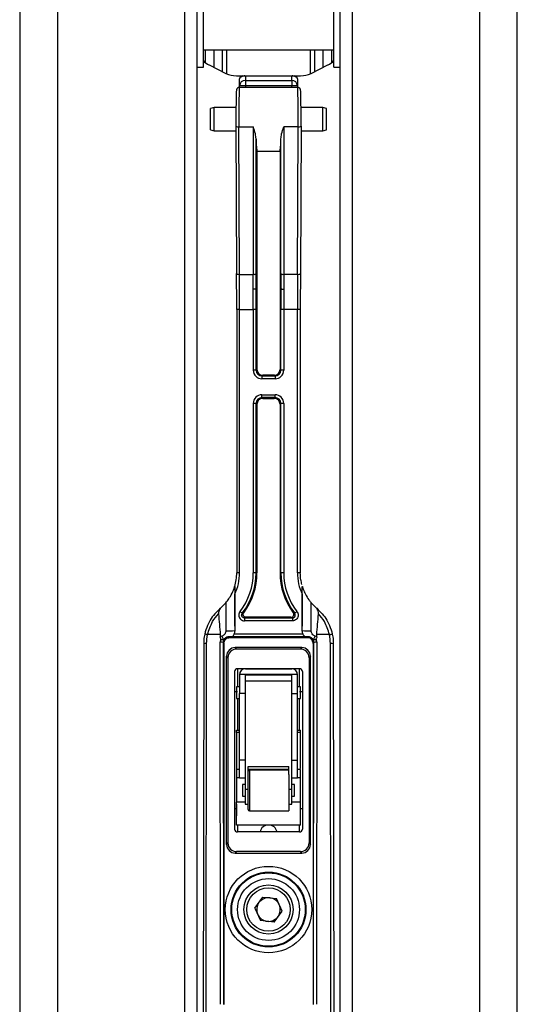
# Paper-space layout 'Surface Plate' of a CAD drawing. Header units: millimetres. Extents: x 2386 to 18395, y 1192 to 15955.
# Tile 38 of 48: x 14809 to 14981, y 1792 to 2132. Entities that reach past the tile are written whole.
import ezdxf

# ---------------------------------------------------------------- set-up
doc = ezdxf.new("R2010")
doc.units = ezdxf.units.MM

psp = doc.layouts.new('Surface Plate')

# ---------------------------------------------------------------- linework, layer by layer
at = {"color": 7, "linetype": 'Continuous', "lineweight": 25, "ltscale": 2}
for p, q in [((14809.19, 5921.37), (14809.19, 1555.27)), ((14981.02, 1555.27), (14981.02, 5921.37)), ((14870.47, 1555.27), (14870.47, 5154.64)), ((14919.75, 5154.48), (14919.75, 1555.27)), ((14872.61, 2130.04), (14872.61, 2139.27)), ((14917.61, 2130.04), (14917.61, 2139.27)), ((14872.61, 2115.27), (14872.61, 2130.04)), ((14917.61, 2115.27), (14917.61, 2130.04)), ((14872.61, 2121.27), (14917.61, 2121.27)), ((14874.56, 2116.06), (14880.41, 2113.12)), ((14909.8, 2113.12), (14915.65, 2116.06)), ((14870.47, 2115.27), (14872.61, 2115.27)), ((14884, 2112.27), (14886.11, 2112.27)), ((14886.11, 2112.27), (14886.83, 2112.27)), ((14886.83, 2112.27), (14903.38, 2112.27)), ((14903.11, 2112.2), (14887.11, 2112.2)), ((14887.11, 2112.2), (14887.11, 2110.69)), ((14903.11, 2110.69), (14903.11, 2112.2)), ((14903.38, 2112.27), (14904.11, 2112.27)), ((14904.11, 2112.27), (14906.21, 2112.27)), ((14917.61, 2115.27), (14919.75, 2115.27)), ((14885.11, 2108.77), (14885.11, 2111.27)), ((14887.11, 2108.77), (14885.11, 2108.77)), ((14885.11, 2108.27), (14885.11, 2108.77)), ((14887.11, 2110.69), (14903.11, 2110.69)), ((14887.11, 2110.69), (14887.11, 2108.77)), ((14903.11, 2108.77), (14887.11, 2108.77)), ((14903.11, 2110.69), (14903.11, 2108.77)), ((14905.11, 2108.77), (14903.11, 2108.77)), ((14905.11, 2111.27), (14905.11, 2108.77)), ((14905.11, 2108.77), (14905.11, 2108.27)), ((14905.17, 2108.27), (14885.04, 2108.27)), ((14876.37, 2101.27), (14875.11, 2100.94)), ((14875.11, 2093.61), (14875.11, 2100.94)), ((14883.88, 2101.27), (14876.37, 2101.27)), ((14876.37, 2093.27), (14876.37, 2101.27)), ((14913.85, 2101.27), (14906.33, 2101.27)), ((14915.11, 2100.94), (14913.85, 2101.27)), ((14913.85, 2093.27), (14913.85, 2101.27)), ((14915.11, 2093.61), (14915.11, 2100.94)), ((14875.11, 2093.61), (14876.37, 2093.27)), ((14876.37, 2093.27), (14883.88, 2093.27)), ((14883.87, 2094.9), (14884.1, 2043.93)), ((14884.87, 2094.66), (14889.84, 2094.66)), ((14885.1, 2043.69), (14884.87, 2094.66)), ((14889.84, 2094.66), (14889.84, 2043.69)), ((14905.34, 2094.66), (14900.37, 2094.66)), ((14900.37, 2094.66), (14900.37, 2043.69)), ((14905.11, 2043.69), (14905.34, 2094.66)), ((14906.34, 2094.9), (14906.11, 2043.93)), ((14906.33, 2093.27), (14913.85, 2093.27)), ((14913.85, 2093.27), (14915.11, 2093.61)), ((14890.84, 2043.92), (14890.84, 2090.52)), ((14899.37, 2043.92), (14899.37, 2090.52)), ((14891.11, 2086.27), (14899.11, 2086.27)), ((14891.11, 2086.27), (14891.11, 2038.68)), ((14899.11, 2086.27), (14899.11, 2038.68)), ((14885.1, 2043.69), (14889.84, 2043.69)), ((14905.11, 2043.69), (14900.37, 2043.69)), ((14890.83, 2038.72), (14890.83, 2038.72)), ((14890.83, 2038.72), (14891.11, 2038.68)), ((14891.11, 2038.68), (14891.11, 2010.81)), ((14899.38, 2038.72), (14899.11, 2038.68)), ((14899.11, 2038.68), (14899.11, 2010.81)), ((14899.38, 2038.72), (14899.38, 2038.72)), ((14884.12, 2031.52), (14884.12, 1940.58)), ((14885.12, 1940.59), (14885.12, 2031.53)), ((14885.12, 2031.53), (14889.85, 2031.53)), ((14889.85, 2031.53), (14889.85, 2010.6)), ((14890.85, 2010.59), (14890.85, 2031.52)), ((14899.36, 2010.59), (14899.36, 2031.52)), ((14900.36, 2031.53), (14900.36, 2010.6)), ((14905.09, 2031.53), (14900.36, 2031.53)), ((14905.09, 1940.59), (14905.09, 2031.53)), ((14906.09, 2031.52), (14906.09, 1940.58)), ((14891.11, 2010.81), (14890.85, 2010.59)), ((14899.11, 2010.81), (14899.36, 2010.59)), ((14892.85, 2008.59), (14893.1, 2008.81)), ((14892.85, 2008.59), (14892.85, 2007.6)), ((14892.85, 2008.59), (14897.36, 2008.59)), ((14897.36, 2007.6), (14892.85, 2007.6)), ((14897.11, 2008.81), (14893.11, 2008.81)), ((14897.36, 2008.59), (14897.11, 2008.81)), ((14897.36, 2008.59), (14897.36, 2007.6)), ((14892.85, 2002.11), (14897.36, 2002.11)), ((14892.85, 2001.11), (14892.85, 2002.11)), ((14897.36, 2001.11), (14892.85, 2001.11)), ((14893.1, 2000.81), (14892.85, 2001.11)), ((14893.11, 2000.81), (14897.11, 2000.81)), ((14897.11, 2000.81), (14897.36, 2001.11)), ((14897.36, 2001.11), (14897.36, 2002.11)), ((14889.85, 1999.12), (14889.85, 1940.59)), ((14890.85, 1940.58), (14890.85, 1999.11)), ((14890.85, 1999.11), (14891.11, 1998.81)), ((14891.11, 1998.81), (14891.11, 1940.54)), ((14899.36, 1999.11), (14899.11, 1998.81)), ((14899.11, 1998.81), (14899.11, 1940.54)), ((14899.36, 1940.58), (14899.36, 1999.11)), ((14900.36, 1999.12), (14900.36, 1940.59)), ((14891.11, 1940.54), (14890.85, 1940.58)), ((14899.11, 1940.54), (14899.36, 1940.58)), ((14906.78, 1935.91), (14906.78, 1935.92)), ((14883.45, 1922.2), (14883.45, 1933.22)), ((14906.76, 1933.22), (14906.76, 1922.2)), ((14878.85, 1928.7), (14880.35, 1930.22)), ((14909.86, 1930.22), (14911.37, 1928.7)), ((14911.75, 1928.29), (14911.37, 1928.7)), ((14886.56, 1926.81), (14886.56, 1926.81)), ((14887.36, 1925.22), (14887.36, 1925.22)), ((14902.85, 1925.22), (14887.36, 1925.22)), ((14902.85, 1925.22), (14902.85, 1925.22)), ((14903.65, 1926.81), (14903.65, 1926.81)), ((14883.45, 1922.2), (14883.45, 1920.71)), ((14886.84, 1925), (14886.84, 1924.01)), ((14886.84, 1925), (14903.37, 1925)), ((14903.37, 1924.01), (14886.84, 1924.01)), ((14903.37, 1925), (14903.37, 1924.01)), ((14906.76, 1920.71), (14906.76, 1922.2)), ((14874.04, 1919.24), (14874.06, 1919.24)), ((14878.44, 1919.24), (14874.06, 1919.24)), ((14879.01, 1918.72), (14878.45, 1918.47)), ((14881.71, 1918.22), (14881.46, 1918.51)), ((14908.14, 1918.52), (14882.07, 1918.52)), ((14883.45, 1920.71), (14883.26, 1919.52)), ((14883.26, 1919.52), (14906.95, 1919.52)), ((14906.95, 1919.52), (14906.76, 1920.71)), ((14908.5, 1918.22), (14908.75, 1918.51)), ((14911.77, 1918.47), (14911.2, 1918.72)), ((14916.16, 1919.24), (14911.78, 1919.24)), ((14916.17, 1919.24), (14916.16, 1919.24)), ((14872.72, 1916.09), (14872.51, 1719.93)), ((14873.51, 1720), (14873.72, 1916.16)), ((14878.53, 1791.54), (14878.45, 1916.58)), ((14879.45, 1916.52), (14879.53, 1791.48)), ((14879.45, 1916.52), (14879.71, 1916.22)), ((14879.57, 1917.66), (14880.3, 1918.15)), ((14879.71, 1916.22), (14879.71, 1791.45)), ((14881.71, 1918.22), (14908.5, 1918.22)), ((14910.76, 1916.52), (14910.51, 1916.22)), ((14910.51, 1916.22), (14910.51, 1791.45)), ((14910.68, 1791.48), (14910.76, 1916.52)), ((14911.76, 1916.58), (14911.68, 1791.54)), ((14916.7, 1720), (14916.49, 1916.16)), ((14917.49, 1916.09), (14917.7, 1719.93)), ((14881.11, 1911.27), (14880.63, 1911.75)), ((14880.63, 1846.79), (14880.63, 1911.75)), ((14883.63, 1914.75), (14884.11, 1914.27)), ((14906.59, 1914.75), (14883.63, 1914.75)), ((14906.11, 1914.27), (14884.11, 1914.27)), ((14906.11, 1914.27), (14906.59, 1914.75)), ((14909.59, 1911.75), (14909.11, 1911.27)), ((14909.59, 1846.79), (14909.59, 1911.75)), ((14881.11, 1911.27), (14881.11, 1847.27)), ((14909.11, 1911.27), (14909.11, 1847.27)), ((14883.41, 1906.47), (14883.41, 1852.07)), ((14905.81, 1907.47), (14884.41, 1907.47)), ((14905.11, 1905.43), (14885.11, 1905.43)), ((14887.11, 1907.42), (14903.11, 1907.42)), ((14887.11, 1905.33), (14903.11, 1905.33)), ((14906.81, 1906.47), (14906.81, 1852.07)), ((14887.11, 1903.31), (14903.11, 1903.31)), ((14887.11, 1865.8), (14887.11, 1903.31)), ((14903.11, 1865.8), (14903.11, 1903.31)), ((14884.41, 1899.47), (14883.41, 1899.47)), ((14885.11, 1901.16), (14884.1, 1901.16)), ((14887.11, 1898.88), (14885.11, 1898.88)), ((14885.11, 1875.82), (14885.11, 1898.88)), ((14903.11, 1898.88), (14905.11, 1898.88)), ((14906.11, 1901.16), (14905.1, 1901.16)), ((14905.11, 1875.82), (14905.11, 1898.88)), ((14906.81, 1899.47), (14905.81, 1899.47)), ((14884.1, 1897.16), (14885.11, 1897.16)), ((14905.11, 1897.16), (14906.11, 1897.16)), ((14884.11, 1886.21), (14885.11, 1886.21)), ((14884.11, 1885.38), (14884.11, 1886.21)), ((14885.11, 1885.38), (14884.11, 1885.38)), ((14884.11, 1885.38), (14884.11, 1872.69)), ((14905.11, 1886.21), (14906.11, 1886.21)), ((14906.11, 1885.38), (14905.11, 1885.38)), ((14906.11, 1885.38), (14906.11, 1886.21)), ((14906.11, 1873.04), (14906.11, 1885.38)), ((14884.11, 1877.82), (14884.01, 1877.82)), ((14884.01, 1877.82), (14884.01, 1873.82)), ((14906.21, 1877.82), (14906.11, 1877.82)), ((14906.21, 1873.82), (14906.21, 1877.82)), ((14887.11, 1875.82), (14885.11, 1875.82)), ((14903.11, 1875.82), (14905.11, 1875.82)), ((14884.01, 1873.82), (14884.11, 1873.82)), ((14885.11, 1872.69), (14884.1, 1872.69)), ((14888.11, 1873.72), (14902.11, 1873.72)), ((14888.11, 1870.32), (14888.11, 1873.72)), ((14902.11, 1872.69), (14888.11, 1872.69)), ((14888.11, 1869.73), (14888.11, 1870.69)), ((14902.11, 1872.42), (14888.51, 1872.42)), ((14902.11, 1870.88), (14902.11, 1873.72)), ((14906.11, 1872.69), (14905.1, 1872.69)), ((14906.11, 1873.82), (14906.21, 1873.82)), ((14884.11, 1869.81), (14884.11, 1861.41)), ((14885.11, 1869.81), (14884.11, 1869.81)), ((14885.11, 1869.82), (14887.11, 1869.82)), ((14887.11, 1867.42), (14886.1, 1867.42)), ((14903.11, 1869.82), (14905.11, 1869.82)), ((14904.11, 1867.42), (14903.11, 1867.42)), ((14906.11, 1869.81), (14905.11, 1869.81)), ((14906.11, 1861.41), (14906.11, 1869.81)), ((14887.11, 1865.42), (14887.11, 1865.8)), ((14887.11, 1865.8), (14888.11, 1865.8)), ((14902.11, 1865.8), (14903.11, 1865.8)), ((14903.11, 1865.42), (14903.11, 1865.8)), ((14884.11, 1860.69), (14884.01, 1860.69)), ((14884.01, 1860.69), (14884.01, 1856.69)), ((14884.11, 1853.41), (14884.11, 1861.41)), ((14886.1, 1863.42), (14887.11, 1863.42)), ((14887.1, 1860.62), (14888.11, 1860.62)), ((14902.1, 1860.62), (14903.11, 1860.62)), ((14903.1, 1863.42), (14904.11, 1863.42)), ((14906.11, 1853.41), (14906.11, 1861.41)), ((14906.21, 1860.69), (14906.11, 1860.69)), ((14906.21, 1856.69), (14906.21, 1860.69)), ((14888.51, 1858.42), (14902.11, 1858.42)), ((14884.01, 1856.69), (14884.11, 1856.69)), ((14906.11, 1856.69), (14906.21, 1856.69)), ((14894.51, 1853.41), (14884.11, 1853.41)), ((14905.81, 1851.07), (14884.41, 1851.07)), ((14906.11, 1853.41), (14895.7, 1853.41)), ((14880.63, 1846.79), (14881.11, 1847.27)), ((14909.11, 1847.27), (14909.59, 1846.79)), ((14884.11, 1844.27), (14883.63, 1843.79)), ((14883.63, 1843.79), (14906.59, 1843.79)), ((14906.11, 1844.27), (14884.11, 1844.27)), ((14906.59, 1843.79), (14906.11, 1844.27)), ((14890.42, 1824.78), (14893.2, 1828.59)), ((14893.2, 1828.59), (14897.89, 1828.08)), ((14899.79, 1823.77), (14897.89, 1828.08)), ((14890.42, 1824.78), (14892.33, 1820.47)), ((14897.01, 1819.96), (14899.79, 1823.77)), ((14897.01, 1819.96), (14892.33, 1820.47))]:
    psp.add_line(p, q, dxfattribs=at)
at = {"color": 8, "linetype": 'Continuous', "lineweight": 25, "ltscale": 2}
for p, q in [((14822.27, 5865.06), (14822.27, 1555.27)), ((14967.94, 5865.21), (14967.94, 1555.27)), ((14924.03, 5159.59), (14924.03, 1555.27)), ((14866.18, 1555.27), (14866.18, 5159.46)), ((14873.39, 2116.78), (14873.39, 2121.27)), ((14876.22, 2121.27), (14876.22, 2115.23)), ((14879.22, 2113.72), (14879.22, 2121.27)), ((14880.63, 2121.27), (14880.63, 2113.02)), ((14909.58, 2113.02), (14909.58, 2121.27)), ((14910.99, 2121.27), (14910.99, 2113.72)), ((14913.99, 2115.23), (14913.99, 2121.27)), ((14916.82, 2121.27), (14916.82, 2116.78)), ((14887.11, 2108.77), (14887.11, 2108.27)), ((14903.11, 2108.27), (14903.11, 2108.77)), ((14884.41, 1907.47), (14884.41, 1901.16)), ((14905.81, 1901.16), (14905.81, 1907.47)), ((14884.41, 1897.16), (14884.41, 1886.21)), ((14905.81, 1886.21), (14905.81, 1897.16)), ((14888.51, 1872.42), (14888.51, 1858.42)), ((14887.11, 1861.41), (14884.11, 1861.41)), ((14906.11, 1861.41), (14903.11, 1861.41)), ((14884.01, 1859.07), (14883.41, 1859.07)), ((14906.81, 1859.07), (14906.21, 1859.07)), ((14884.41, 1853.41), (14884.41, 1851.07)), ((14905.81, 1851.07), (14905.81, 1853.41))]:
    psp.add_line(p, q, dxfattribs=at)
at = {"color": 7, "linetype": 'Continuous', "lineweight": 25, "ltscale": 4}
for radius in [14.93, 12.93, 12.68, 10.68, 8.5, 7.5]:
    psp.add_circle((14895.11, 1824.27), radius, dxfattribs=at)
for centre, radius, start, end in [((14878.14, 2123.21), 8, 226.1932, 243.3625), ((14912.07, 2123.21), 8, 296.6375, 313.8068), ((14884, 2120.27), 8, 243.3625, 270), ((14886.11, 2111.27), 1, 90, 180), ((14886.83, 2111.72), 0.552, 90.399, 120.3237), ((14903.38, 2111.72), 0.552, 59.6763, 89.601), ((14904.11, 2111.27), 1, 0, 90), ((14906.21, 2120.27), 8, 270, 296.6375), ((14887.07, 2108.73), 1.96, 88.8983, 178.8542), ((14903.14, 2108.73), 1.96, 1.1458, 91.1017), ((14884.63, 2095.85), 1.21, 231.5731, 281.7232), ((14905.58, 2095.85), 1.21, 258.2768, 308.4269), ((14884.85, 2044.88), 1.21, 231.5731, 281.7232), ((14890.07, 2045.01), 1.33, 260.3157, 305.4832), ((14900.15, 2045.01), 1.33, 234.5168, 279.6843), ((14905.36, 2044.88), 1.21, 258.2768, 308.4269), ((14884.87, 1990.78), 40.75, 89.6403, 91.0461), ((14890.09, 1985.54), 45.99, 89.0517, 90.2969), ((14900.12, 1985.54), 45.99, 89.7031, 90.9483), ((14905.34, 1990.78), 40.75, 88.9539, 90.3597), ((14890.09, 1964.61), 45.99, 89.0517, 90.2969), ((14900.12, 1964.61), 45.99, 89.7031, 90.9483), ((14890.09, 1953.13), 45.99, 89.0517, 90.2969), ((14900.12, 1953.13), 45.99, 89.7031, 90.9483), ((14868.11, 1940.58), 16.02, 343.0498, 360), ((14868.11, 1940.59), 17.02, 334.3555, 360), ((14884.87, 1899.84), 40.75, 89.6403, 91.0461), ((14868.11, 1940.59), 21.74, 322.1069, 359.9999), ((14868.11, 1940.58), 22.74, 322.1069, 359.9999), ((14868.11, 1940.54), 23, 323.3538, 360), ((14890.09, 1894.6), 45.99, 89.0517, 90.2969), ((14922.1, 1940.54), 23, 180, 216.6462), ((14900.12, 1894.6), 45.99, 89.7031, 90.9483), ((14922.1, 1940.58), 22.74, 180.0001, 217.8931), ((14922.1, 1940.59), 21.74, 180.0001, 217.8931), ((14922.1, 1940.59), 17.02, 180, 205.6445), ((14905.34, 1899.84), 40.75, 88.9539, 90.3597), ((14868.11, 1940.58), 16.02, 310.0843, 312.103), ((14922.11, 1940.58), 16.02, 227.897, 229.9157), ((14877.89, 1927.82), 0.73, 39.2771, 43.6375), ((14849.21, 1880.52), 59.01, 51.3649, 52.3387), ((14941, 1880.52), 59.01, 127.6613, 128.6351), ((14912.32, 1927.82), 0.73, 136.3625, 140.7229), ((14882.11, 1919.68), 3.24, 197.171, 218.5106), ((14881.42, 1933.02), 12.48, 265.195, 279.3684), ((14908.79, 1933.02), 12.48, 260.6316, 274.805), ((14908.1, 1919.68), 3.24, 321.4894, 342.829), ((14873.46, 1912.46), 3.71, 86.0022, 101.5266), ((14878.69, 1912.41), 4.18, 79.5217, 93.2945), ((14911.52, 1912.41), 4.18, 86.7055, 100.4783), ((14916.75, 1912.46), 3.71, 78.4734, 93.9978), ((14884.41, 1906.47), 1, 90, 180), ((14905.81, 1906.47), 1, 0, 90), ((14888.51, 1872.02), 0.4, 90, 180), ((14888.51, 1858.82), 0.4, 180, 270), ((14884.41, 1852.07), 1, 180, 270), ((14895.11, 1850.47), 3, 11.537, 168.463), ((14905.81, 1852.07), 1, 270, 0), ((14895.11, 1824.27), 4.08, 143.8789, 203.8789), ((14895.11, 1824.27), 4.08, 83.8789, 143.8789), ((14895.11, 1824.27), 4.08, 23.8789, 83.8789), ((14895.11, 1824.27), 4.08, 323.8789, 23.8789), ((14895.11, 1824.27), 4.08, 203.8789, 263.8789), ((14895.11, 1824.27), 4.08, 263.8789, 323.8789)]:
    psp.add_arc(centre, radius, start, end, dxfattribs=at)
for centre, major_axis, ratio, start_param, end_param in [((14887.11, 2111.27), (2, 0), 0.480762, 1.849096, 3.141593), ((14887.11, 2110.27), (1.63, -1.33), 0.864723, 2.184683, 2.462982), ((14887.11, 2110.27), (-0.35, 1.99), 0.469327, 5.921826, 6.200126), ((14903.11, 2110.27), (0.35, 1.99), 0.469327, 0.08306, 0.361359), ((14903.11, 2110.27), (1.63, 1.33), 0.864723, 0.67861, 0.95691), ((14903.11, 2111.27), (2, 0), 0.480762, 0, 1.292497), ((14884.04, 2097.27), (0, 10), 0.017455, 0.510273, 1.810496), ((14885.04, 2097.27), (0, 11), 0.015868, 6.277298, 8.093682), ((14905.17, 2097.27), (0, 11), 0.015868, 4.472689, 6.289073), ((14906.17, 2097.27), (0, 10), 0.017455, 4.472689, 5.747993), ((14891.2, 2097.27), (0.09, 11), 0.034969, 2.232578, 3.136006), ((14899.01, 2097.27), (-0.09, 11), 0.034969, 3.14718, 4.050608), ((14883.23, 2031.82), (-0.01, 51), 0.017455, 4.706501, 4.952089), ((14884.23, 2031.82), (-0.01, 50), 0.017804, 4.706501, 4.952089), ((14888.01, 2031.82), (0.44, 50), 0.035668, 4.848516, 4.952402), ((14889, 2031.81), (0.44, 51), 0.034969, 4.848589, 4.95239), ((14901.21, 2031.81), (-0.44, 51), 0.034969, 1.330795, 1.434597), ((14902.21, 2031.82), (-0.44, 50), 0.035668, 1.330783, 1.43467), ((14905.98, 2031.82), (0.01, 50), 0.017804, 1.331096, 1.576684), ((14906.98, 2031.82), (0.01, 51), 0.017455, 1.331096, 1.576684), ((14888.07, 2031.82), (-0.01, 50), 0.035619, 4.706495, 4.848197), ((14889.07, 2031.82), (-0.01, 51), 0.03492, 4.706496, 4.848111), ((14901.14, 2031.82), (0.01, 51), 0.03492, 1.435075, 1.57669), ((14902.14, 2031.82), (0.01, 50), 0.035619, 1.434988, 1.57669), ((14892.85, 2010.6), (2.14, 2.11), 0.998783, 2.363915, 3.933493), ((14892.85, 2010.6), (1.45, 1.38), 0.997668, 2.382461, 3.952039), ((14892.44, 2009.92), (-0.75, 2.16), 0.512388, 0.976056, 0.976513), ((14893.11, 2010.81), (1.38, 1.45), 0.999339, 2.331079, 3.900658), ((14897.1, 2010.81), (-1.38, 1.45), 0.999339, 2.382528, 3.952106), ((14897.36, 2010.6), (2.14, -2.11), 0.998783, 5.491285, 7.060863), ((14897.36, 2010.6), (1.45, -1.38), 0.997668, 5.472739, 7.042317), ((14897.77, 2009.92), (0.75, 2.16), 0.512388, 5.306672, 5.307129), ((14892.44, 2009.92), (2.1, -0.46), 0.481518, 5.138271, 5.138728), ((14897.77, 2009.92), (2.1, 0.46), 0.481518, 4.28605, 4.286507), ((14892.85, 1999.11), (2.14, -2.11), 0.998783, 2.349692, 3.91927), ((14892.85, 1999.11), (-1.39, 1.44), 0.997466, 5.515161, 7.084739), ((14893.11, 1998.81), (1.5, -1.33), 0.999438, 2.29556, 3.865138), ((14892.44, 1999.25), (2.04, 0.86), 0.638327, 0.985768, 0.986225), ((14897.1, 1998.81), (1.5, 1.33), 0.999438, 5.55964, 7.129218), ((14897.77, 1999.25), (2.04, -0.86), 0.638327, 2.155368, 2.155824), ((14897.36, 1999.11), (2.14, 2.11), 0.998783, 5.505508, 7.075086), ((14897.36, 1999.11), (1.39, 1.44), 0.997466, 5.481631, 7.051209), ((14892.44, 1999.25), (0.47, 2.03), 0.615901, 1.928467, 1.928924), ((14897.77, 1999.25), (-0.47, 2.03), 0.615901, 4.354261, 4.354718), ((14892.11, -3214.86), (-16, 9764.91), 0.000029, 1.015167, 1.016819), ((14898.11, -3214.86), (16, 9764.91), 0.000029, 5.266366, 5.268019), ((14890.11, -3214.86), (-18, 9764.91), 0.000032, 1.015853, 1.017014), ((14900.11, -3214.86), (18, 9764.91), 0.000032, 5.266172, 5.267332), ((14890.11, 2111.13), (0, 252.04), 0.071417, 2.393199, 2.436179), ((14900.11, 2111.13), (0, 252.04), 0.071417, 3.847007, 3.889986), ((14890.11, 3094.9), (0, 1544.2), 0.011657, 2.436179, 2.436941), ((14900.11, 3094.9), (0, 1544.2), 0.011657, 3.846244, 3.847007), ((14881.45, 1916.59), (2.96, 0.51), 0.99739, 2.577246, 2.972493), ((14881.45, 1916.52), (2, 0.16), 0.996373, 2.101524, 3.060143), ((14881.04, 1916.66), (0.46, 2.03), 0.61591, 1.926374, 1.92683), ((14880.37, 1917.77), (2.41, 0.25), 0.151208, 0.966542, 0.970196), ((14909.84, 1917.77), (2.41, -0.25), 0.151208, 2.171397, 2.17505), ((14908.76, 1916.52), (2, -0.16), 0.996373, 0.08145, 1.040069), ((14909.17, 1916.66), (-0.46, 2.03), 0.61591, 4.356355, 4.356811), ((14908.76, 1916.59), (2.96, -0.51), 0.99739, 0.169099, 0.564347), ((14883.63, 1911.75), (2.12, -2.12), 0.999924, 2.356233, 3.926953), ((14884.11, 1911.27), (2.12, -2.12), 0.999924, 2.356233, 3.926953), ((14906.11, 1911.27), (-2.12, -2.12), 0.999924, 2.356233, 3.926953), ((14906.59, 1911.75), (-2.12, -2.12), 0.999924, 2.356233, 3.926953), ((14884.11, 1847.27), (-2.12, -2.12), 0.999924, 5.497825, 7.068545), ((14906.11, 1847.27), (2.12, -2.12), 0.999924, 5.497825, 7.068545), ((14883.63, 1846.79), (-2.12, -2.12), 0.999924, 5.497825, 7.068545), ((14906.59, 1846.79), (2.12, -2.12), 0.999924, 5.497825, 7.068545)]:
    psp.add_ellipse(centre, major_axis=major_axis, ratio=ratio, start_param=start_param, end_param=end_param, dxfattribs=at)
at = {"color": 7, "linetype": 'Continuous', "lineweight": 25, "ltscale": 2}
for points, knots in [([(14885.36, 2108.22), (14885.24, 2108.25), (14885, 2108.3), (14884.66, 2108.22), (14884.4, 2108.05), (14884.23, 2107.87), (14884.13, 2107.7), (14884.08, 2107.57), (14884.05, 2107.46), (14884.02, 2107.31), (14884, 2107.04), (14883.97, 2106.66), (14883.96, 2106.09), (14883.96, 2105.98)], [0, 0, 0, 0, 0.05796, 0.117004, 0.163934, 0.204018, 0.238759, 0.269602, 0.305083, 0.365325, 0.531918, 0.915781, 1, 1, 1, 1]), ([(14906.26, 2105.84), (14906.25, 2106.06), (14906.23, 2106.74), (14906.2, 2107.14), (14906.18, 2107.38), (14906.13, 2107.57), (14906.06, 2107.76), (14905.91, 2107.97), (14905.66, 2108.17), (14905.31, 2108.29), (14905.03, 2108.28), (14904.88, 2108.23), (14904.85, 2108.22)], [0, 0, 0, 0, 0.174424, 0.55989, 0.692362, 0.743886, 0.780362, 0.822326, 0.872599, 0.927809, 0.985068, 1, 1, 1, 1]), ([(14890.84, 2090.52), (14890.77, 2091.07), (14890.61, 2092.36), (14890.11, 2093.81), (14889.84, 2094.65), (14889.84, 2094.66)], [0, 0, 0, 0, 0.42607, 0.993752, 1, 1, 1, 1]), ([(14899.37, 2090.52), (14899.44, 2091.07), (14899.61, 2092.36), (14900.1, 2093.81), (14900.37, 2094.65), (14900.37, 2094.66)], [0, 0, 0, 0, 0.42607, 0.993752, 1, 1, 1, 1]), ([(14890.83, 2038.72), (14890.82, 2038.71), (14890.79, 2038.68), (14890.6, 2038.64), (14890.34, 2038.61), (14890.1, 2038.59), (14889.92, 2038.59), (14889.86, 2038.59), (14889.83, 2038.59)], [0, 0, 0, 0, 0.219664, 0.439329, 0.658994, 0.878662, 0.937687, 1, 1, 1, 1]), ([(14899.38, 2038.72), (14899.4, 2038.71), (14899.43, 2038.68), (14899.61, 2038.64), (14899.87, 2038.61), (14900.11, 2038.59), (14900.29, 2038.59), (14900.35, 2038.59), (14900.38, 2038.59)], [0, 0, 0, 0, 0.219664, 0.439329, 0.658994, 0.878662, 0.937687, 1, 1, 1, 1]), ([(14906.67, 1936.61), (14906.52, 1937.13), (14906.14, 1938.42), (14906.11, 1939.78), (14906.09, 1940.58)], [0, 0, 0, 0, 0.402006, 1, 1, 1, 1]), ([(14880.35, 1930.22), (14880.54, 1930.44), (14881.09, 1931.11), (14882.09, 1932.61), (14882.81, 1934.11), (14883.21, 1935.19), (14883.34, 1935.6), (14883.41, 1935.84), (14883.42, 1935.89), (14883.43, 1935.91)], [0, 0, 0, 0, 0.128978, 0.392779, 0.751784, 0.838526, 0.932143, 0.968162, 1, 1, 1, 1]), ([(14883.43, 1935.92), (14883.43, 1935.92), (14883.43, 1935.92), (14883.43, 1935.91), (14883.43, 1935.91)], [0, 0, 0, 0, 0.582041, 1, 1, 1, 1]), ([(14883.43, 1935.92), (14883.43, 1935.92), (14883.43, 1935.91), (14883.43, 1935.87), (14883.43, 1935.74), (14883.44, 1935.27), (14883.45, 1934.4), (14883.45, 1933.62), (14883.45, 1933.22)], [0, 0, 0, 0, 0.014478, 0.047571, 0.104428, 0.220524, 0.606569, 1, 1, 1, 1]), ([(14906.76, 1933.22), (14906.76, 1933.52), (14906.77, 1934.16), (14906.77, 1934.96), (14906.77, 1935.51), (14906.78, 1935.75), (14906.78, 1935.86), (14906.78, 1935.91), (14906.78, 1935.92), (14906.78, 1935.92)], [0, 0, 0, 0, 0.29203, 0.642648, 0.81789, 0.882501, 0.947574, 0.984022, 1, 1, 1, 1]), ([(14906.78, 1935.91), (14906.78, 1935.91), (14906.79, 1935.9), (14906.81, 1935.82), (14906.9, 1935.51), (14907.2, 1934.61), (14907.86, 1933.09), (14908.81, 1931.53), (14909.55, 1930.59), (14909.82, 1930.27), (14909.86, 1930.22)], [0, 0, 0, 0, 0.003441, 0.031818, 0.081037, 0.208088, 0.481584, 0.805955, 0.970783, 1, 1, 1, 1]), ([(14878.85, 1928.7), (14878.84, 1928.69), (14878.7, 1928.57), (14878.58, 1928.43), (14878.46, 1928.29)], [0, 0, 0, 0, 0.036516, 1, 1, 1, 1]), ([(14878.42, 1928.33), (14877.15, 1927.04), (14875.41, 1925.27), (14873.81, 1922.11), (14873.35, 1920.43), (14873.07, 1919.41)], [0, 0, 0, 0, 0.508595, 0.69834, 1, 1, 1, 1]), ([(14874.06, 1919.24), (14874.53, 1920.8), (14875.33, 1923.45), (14877.12, 1925.56), (14877.86, 1926.43)], [0, 0, 0, 0, 0.586708, 1, 1, 1, 1]), ([(14878.46, 1928.29), (14878.3, 1928.03), (14878.03, 1927.61), (14877.86, 1926.94), (14877.86, 1926.57), (14877.86, 1926.43)], [0, 0, 0, 0, 0.479775, 0.803483, 1, 1, 1, 1]), ([(14885.26, 1927.24), (14885.14, 1927.04), (14884.9, 1926.66), (14884.81, 1925.98), (14884.93, 1925.3), (14885.27, 1924.71), (14885.78, 1924.27), (14886.34, 1924.04), (14886.7, 1924.02), (14886.84, 1924.01)], [0, 0, 0, 0, 0.151449, 0.302912, 0.454035, 0.604791, 0.755444, 0.9063, 1, 1, 1, 1]), ([(14886.84, 1925), (14886.77, 1925.01), (14886.59, 1925.02), (14886.31, 1925.13), (14886.05, 1925.35), (14885.88, 1925.65), (14885.82, 1925.99), (14885.87, 1926.33), (14885.99, 1926.52), (14886.05, 1926.62)], [0, 0, 0, 0, 0.09405, 0.245095, 0.395514, 0.545825, 0.696595, 0.84807, 1, 1, 1, 1]), ([(14886.56, 1926.81), (14886.46, 1926.77), (14886.29, 1926.71), (14886.12, 1926.64), (14886.05, 1926.62)], [0, 0, 0, 0, 0.587802, 1, 1, 1, 1]), ([(14887.36, 1925.22), (14887.3, 1925.22), (14887.13, 1925.23), (14886.85, 1925.33), (14886.59, 1925.55), (14886.41, 1925.84), (14886.34, 1926.18), (14886.38, 1926.52), (14886.5, 1926.72), (14886.56, 1926.81)], [0, 0, 0, 0, 0.084219, 0.236753, 0.389172, 0.541642, 0.694307, 0.847157, 1, 1, 1, 1]), ([(14886.84, 1925), (14886.91, 1925.03), (14887.09, 1925.1), (14887.26, 1925.17), (14887.36, 1925.22)], [0, 0, 0, 0, 0.4122, 1, 1, 1, 1]), ([(14902.85, 1925.22), (14902.91, 1925.22), (14903.09, 1925.23), (14903.36, 1925.33), (14903.62, 1925.55), (14903.8, 1925.84), (14903.87, 1926.18), (14903.83, 1926.52), (14903.71, 1926.72), (14903.65, 1926.81)], [0, 0, 0, 0, 0.084219, 0.236753, 0.389172, 0.541642, 0.694307, 0.847157, 1, 1, 1, 1]), ([(14903.37, 1925), (14903.3, 1925.03), (14903.12, 1925.1), (14902.95, 1925.17), (14902.85, 1925.22)], [0, 0, 0, 0, 0.4122, 1, 1, 1, 1]), ([(14904.95, 1927.24), (14905.07, 1927.04), (14905.31, 1926.66), (14905.41, 1925.98), (14905.28, 1925.3), (14904.94, 1924.71), (14904.43, 1924.27), (14903.87, 1924.04), (14903.51, 1924.02), (14903.37, 1924.01)], [0, 0, 0, 0, 0.151449, 0.302912, 0.454035, 0.604791, 0.755444, 0.9063, 1, 1, 1, 1]), ([(14903.37, 1925), (14903.44, 1925.01), (14903.62, 1925.02), (14903.9, 1925.13), (14904.16, 1925.35), (14904.33, 1925.65), (14904.39, 1925.99), (14904.34, 1926.33), (14904.22, 1926.52), (14904.16, 1926.62)], [0, 0, 0, 0, 0.09405, 0.245095, 0.395514, 0.545825, 0.696595, 0.84807, 1, 1, 1, 1]), ([(14903.65, 1926.81), (14903.75, 1926.77), (14903.92, 1926.71), (14904.09, 1926.64), (14904.16, 1926.62)], [0, 0, 0, 0, 0.587802, 1, 1, 1, 1]), ([(14912.35, 1926.43), (14912.35, 1926.6), (14912.35, 1927.05), (14912.14, 1927.71), (14911.88, 1928.1), (14911.75, 1928.29)], [0, 0, 0, 0, 0.239899, 0.634543, 1, 1, 1, 1]), ([(14911.79, 1928.33), (14913.06, 1927.04), (14914.8, 1925.27), (14916.4, 1922.11), (14916.86, 1920.43), (14917.14, 1919.41)], [0, 0, 0, 0, 0.508595, 0.69834, 1, 1, 1, 1]), ([(14916.16, 1919.24), (14915.68, 1920.8), (14914.88, 1923.45), (14913.09, 1925.56), (14912.35, 1926.43)], [0, 0, 0, 0, 0.586708, 1, 1, 1, 1]), ([(14873.07, 1919.41), (14872.95, 1918.75), (14872.75, 1917.65), (14872.73, 1916.54), (14872.72, 1916.09)], [0, 0, 0, 0, 0.598974, 1, 1, 1, 1]), ([(14874.04, 1919.24), (14873.93, 1919.26), (14873.71, 1919.31), (14873.42, 1919.36), (14873.2, 1919.4), (14873.09, 1919.41), (14873.07, 1919.41), (14873.07, 1919.41), (14873.07, 1919.41)], [0, 0, 0, 0, 0.213698, 0.427394, 0.641135, 0.854957, 0.975665, 1, 1, 1, 1]), ([(14873.72, 1916.16), (14873.77, 1917.19), (14873.83, 1918.23), (14874.04, 1919.24), (14874.04, 1919.24)], [0, 0, 0, 0, 0.999574, 1, 1, 1, 1]), ([(14878.68, 1917.73), (14878.66, 1917.76), (14878.57, 1917.9), (14878.47, 1918.15), (14878.45, 1918.38), (14878.45, 1918.47)], [0, 0, 0, 0, 0.118983, 0.64608, 1, 1, 1, 1]), ([(14880.37, 1920.59), (14880.35, 1920.38), (14880.31, 1919.96), (14879.99, 1919.41), (14879.55, 1918.98), (14879.19, 1918.81), (14879.01, 1918.72)], [0, 0, 0, 0, 0.230366, 0.466099, 0.730277, 1, 1, 1, 1]), ([(14881.46, 1918.51), (14881.46, 1918.51), (14881.32, 1918.51), (14881.02, 1918.47), (14880.63, 1918.35), (14880.4, 1918.21), (14880.3, 1918.15)], [0, 0, 0, 0, 0.011306, 0.319069, 0.685412, 1, 1, 1, 1]), ([(14882.07, 1918.52), (14881.89, 1918.51), (14881.69, 1918.51), (14881.48, 1918.51), (14881.46, 1918.51)], [0, 0, 0, 0, 0.93193, 1, 1, 1, 1]), ([(14882.07, 1918.52), (14882.25, 1918.53), (14882.55, 1918.56), (14882.89, 1918.81), (14883.12, 1919.14), (14883.22, 1919.41), (14883.26, 1919.52)], [0, 0, 0, 0, 0.330272, 0.573447, 0.818185, 1, 1, 1, 1]), ([(14906.95, 1919.52), (14906.99, 1919.41), (14907.08, 1919.17), (14907.27, 1918.88), (14907.52, 1918.66), (14907.81, 1918.54), (14908.04, 1918.52), (14908.14, 1918.52)], [0, 0, 0, 0, 0.186688, 0.37281, 0.575916, 0.810363, 1, 1, 1, 1]), ([(14908.75, 1918.51), (14908.61, 1918.51), (14908.39, 1918.51), (14908.2, 1918.52), (14908.14, 1918.52)], [0, 0, 0, 0, 0.667491, 1, 1, 1, 1]), ([(14909.91, 1918.15), (14909.91, 1918.15), (14909.77, 1918.25), (14909.5, 1918.38), (14909.08, 1918.49), (14908.85, 1918.5), (14908.75, 1918.51)], [0, 0, 0, 0, 0.009483, 0.446689, 0.775433, 1, 1, 1, 1]), ([(14911.2, 1918.72), (14910.93, 1918.86), (14910.47, 1919.09), (14910.03, 1919.7), (14909.88, 1920.15), (14909.84, 1920.43), (14909.84, 1920.54), (14909.84, 1920.59)], [0, 0, 0, 0, 0.407985, 0.67932, 0.885846, 0.943637, 1, 1, 1, 1]), ([(14911.77, 1918.47), (14911.75, 1918.33), (14911.73, 1918.06), (14911.59, 1917.84), (14911.53, 1917.73)], [0, 0, 0, 0, 0.545081, 1, 1, 1, 1]), ([(14916.17, 1919.24), (14916.28, 1919.26), (14916.5, 1919.31), (14916.79, 1919.36), (14917.01, 1919.4), (14917.12, 1919.41), (14917.14, 1919.41), (14917.14, 1919.41), (14917.14, 1919.41)], [0, 0, 0, 0, 0.213698, 0.427394, 0.641135, 0.854957, 0.975665, 1, 1, 1, 1]), ([(14916.49, 1916.16), (14916.44, 1917.19), (14916.38, 1918.23), (14916.17, 1919.24), (14916.17, 1919.24)], [0, 0, 0, 0, 0.999574, 1, 1, 1, 1]), ([(14917.14, 1919.41), (14917.26, 1918.75), (14917.46, 1917.65), (14917.48, 1916.54), (14917.49, 1916.09)], [0, 0, 0, 0, 0.598974, 1, 1, 1, 1]), ([(14878.68, 1917.73), (14878.69, 1917.72), (14878.74, 1917.65), (14878.85, 1917.58), (14879.01, 1917.53), (14879.23, 1917.52), (14879.42, 1917.59), (14879.54, 1917.65), (14879.57, 1917.66)], [0, 0, 0, 0, 0.066047, 0.214273, 0.346041, 0.538737, 0.887024, 1, 1, 1, 1]), ([(14879.71, 1916.22), (14879.72, 1916.36), (14879.74, 1916.73), (14879.98, 1917.3), (14880.43, 1917.8), (14881.03, 1918.15), (14881.48, 1918.19), (14881.7, 1918.22)], [0, 0, 0, 0, 0.140624, 0.355501, 0.570402, 0.785194, 1, 1, 1, 1]), ([(14910.51, 1916.22), (14910.5, 1916.36), (14910.47, 1916.73), (14910.23, 1917.3), (14909.78, 1917.8), (14909.18, 1918.15), (14908.73, 1918.19), (14908.51, 1918.22)], [0, 0, 0, 0, 0.140624, 0.355501, 0.570402, 0.785194, 1, 1, 1, 1]), ([(14909.91, 1918.15), (14910.04, 1918.06), (14910.29, 1917.88), (14910.52, 1917.73), (14910.64, 1917.66)], [0, 0, 0, 0, 0.514956, 1, 1, 1, 1]), ([(14910.64, 1917.66), (14910.65, 1917.66), (14910.77, 1917.59), (14910.96, 1917.52), (14911.21, 1917.53), (14911.37, 1917.58), (14911.48, 1917.66), (14911.52, 1917.72), (14911.53, 1917.73)], [0, 0, 0, 0, 0.034887, 0.483004, 0.640781, 0.799937, 0.944489, 1, 1, 1, 1]), ([(14888.11, 1865.42), (14888.11, 1865.88), (14888.11, 1866.8), (14888.11, 1868.12), (14888.11, 1869.33), (14888.11, 1869.99), (14888.11, 1870.32)], [0, 0, 0, 0, 0.249966, 0.500029, 0.752758, 1, 1, 1, 1]), ([(14888.11, 1858.82), (14888.11, 1858.91), (14888.11, 1859.05), (14888.11, 1859.87), (14888.11, 1860.72), (14888.11, 1861.77), (14888.11, 1863.31), (14888.11, 1864.59), (14888.11, 1865.42)], [0, 0, 0, 0, 0.239443, 0.36967, 0.5, 0.630227, 0.760557, 1, 1, 1, 1])]:
    psp.add_open_spline(points, degree=3, knots=knots, dxfattribs=at)
for points in [[(14887.11, 1907.42), (14886.85, 1907.39), (14886.32, 1907.33), (14885.67, 1906.87), (14885.2, 1906.22), (14885.14, 1905.7), (14885.11, 1905.43)], [(14885.11, 1905.43), (14885.11, 1905.41), (14885.11, 1905.36), (14885.11, 1904.97), (14885.11, 1904.35), (14885.11, 1903.53), (14885.11, 1902.52), (14885.11, 1901.38), (14885.11, 1900.15), (14885.11, 1899.3), (14885.11, 1898.88)], [(14887.11, 1903.31), (14887.11, 1903.58), (14887.11, 1904.12), (14887.11, 1904.78), (14887.11, 1905.24), (14887.11, 1905.3), (14887.11, 1905.33)], [(14905.11, 1905.43), (14905.07, 1905.7), (14905.01, 1906.22), (14904.55, 1906.87), (14903.89, 1907.33), (14903.37, 1907.39), (14903.11, 1907.42)], [(14903.11, 1903.31), (14903.11, 1903.58), (14903.11, 1904.12), (14903.11, 1904.78), (14903.11, 1905.24), (14903.11, 1905.3), (14903.11, 1905.33)], [(14905.11, 1898.88), (14905.11, 1899.3), (14905.11, 1900.15), (14905.11, 1901.38), (14905.11, 1902.52), (14905.11, 1903.53), (14905.11, 1904.35), (14905.11, 1904.97), (14905.11, 1905.36), (14905.11, 1905.41), (14905.11, 1905.43)], [(14884.11, 1901.16), (14884.11, 1901.13), (14884.11, 1901.07), (14884.11, 1900.6), (14884.11, 1899.94), (14884.11, 1899.42), (14884.11, 1899.16)], [(14884.11, 1899.16), (14884.11, 1898.89), (14884.11, 1898.37), (14884.11, 1897.71), (14884.11, 1897.25), (14884.11, 1897.19), (14884.11, 1897.16)], [(14906.11, 1899.16), (14906.11, 1899.42), (14906.11, 1899.94), (14906.11, 1900.6), (14906.11, 1901.07), (14906.11, 1901.13), (14906.11, 1901.16)], [(14906.11, 1897.16), (14906.11, 1897.19), (14906.11, 1897.25), (14906.11, 1897.71), (14906.11, 1898.37), (14906.11, 1898.89), (14906.11, 1899.16)], [(14885.11, 1869.82), (14885.11, 1869.91), (14885.11, 1870.09), (14885.11, 1871.47), (14885.11, 1873.46), (14885.11, 1875.03), (14885.11, 1875.82)], [(14905.11, 1869.82), (14905.11, 1869.91), (14905.11, 1870.09), (14905.11, 1871.47), (14905.11, 1873.46), (14905.11, 1875.03), (14905.11, 1875.82)], [(14884.11, 1872.69), (14884.11, 1872.66), (14884.11, 1872.6), (14884.11, 1872.14), (14884.11, 1871.48), (14884.11, 1870.95), (14884.11, 1870.69)], [(14884.11, 1870.69), (14884.11, 1870.43), (14884.11, 1869.91), (14884.11, 1869.25), (14884.11, 1868.78), (14884.11, 1868.72), (14884.11, 1868.69)], [(14902.11, 1870.88), (14902.11, 1870.53), (14902.11, 1869.82), (14902.11, 1868.47), (14902.11, 1866.99), (14902.11, 1865.95), (14902.11, 1865.42)], [(14906.11, 1870.69), (14906.11, 1870.95), (14906.11, 1871.48), (14906.11, 1872.14), (14906.11, 1872.6), (14906.11, 1872.66), (14906.11, 1872.69)], [(14906.11, 1868.69), (14906.11, 1868.72), (14906.11, 1868.78), (14906.11, 1869.25), (14906.11, 1869.91), (14906.11, 1870.43), (14906.11, 1870.69)], [(14886.11, 1867.42), (14886.11, 1867.39), (14886.11, 1867.33), (14886.11, 1866.87), (14886.11, 1866.21), (14886.11, 1865.69), (14886.11, 1865.42)], [(14904.11, 1865.42), (14904.11, 1865.69), (14904.11, 1866.21), (14904.11, 1866.87), (14904.11, 1867.33), (14904.11, 1867.39), (14904.11, 1867.42)], [(14886.11, 1865.42), (14886.11, 1865.16), (14886.11, 1864.64), (14886.11, 1863.98), (14886.11, 1863.51), (14886.11, 1863.45), (14886.11, 1863.42)], [(14887.11, 1860.62), (14887.11, 1860.7), (14887.11, 1860.84), (14887.11, 1861.95), (14887.11, 1863.54), (14887.11, 1864.8), (14887.11, 1865.42)], [(14902.11, 1865.42), (14902.11, 1864.51), (14902.11, 1862.67), (14902.11, 1860.36), (14902.11, 1858.74), (14902.11, 1858.53), (14902.11, 1858.42)], [(14903.11, 1860.62), (14903.11, 1860.7), (14903.11, 1860.84), (14903.11, 1861.95), (14903.11, 1863.54), (14903.11, 1864.8), (14903.11, 1865.42)], [(14904.11, 1863.42), (14904.11, 1863.45), (14904.11, 1863.51), (14904.11, 1863.98), (14904.11, 1864.64), (14904.11, 1865.16), (14904.11, 1865.42)]]:
    psp.add_open_spline(points, degree=3, dxfattribs=at)

doc.saveas('drawing.dxf')
